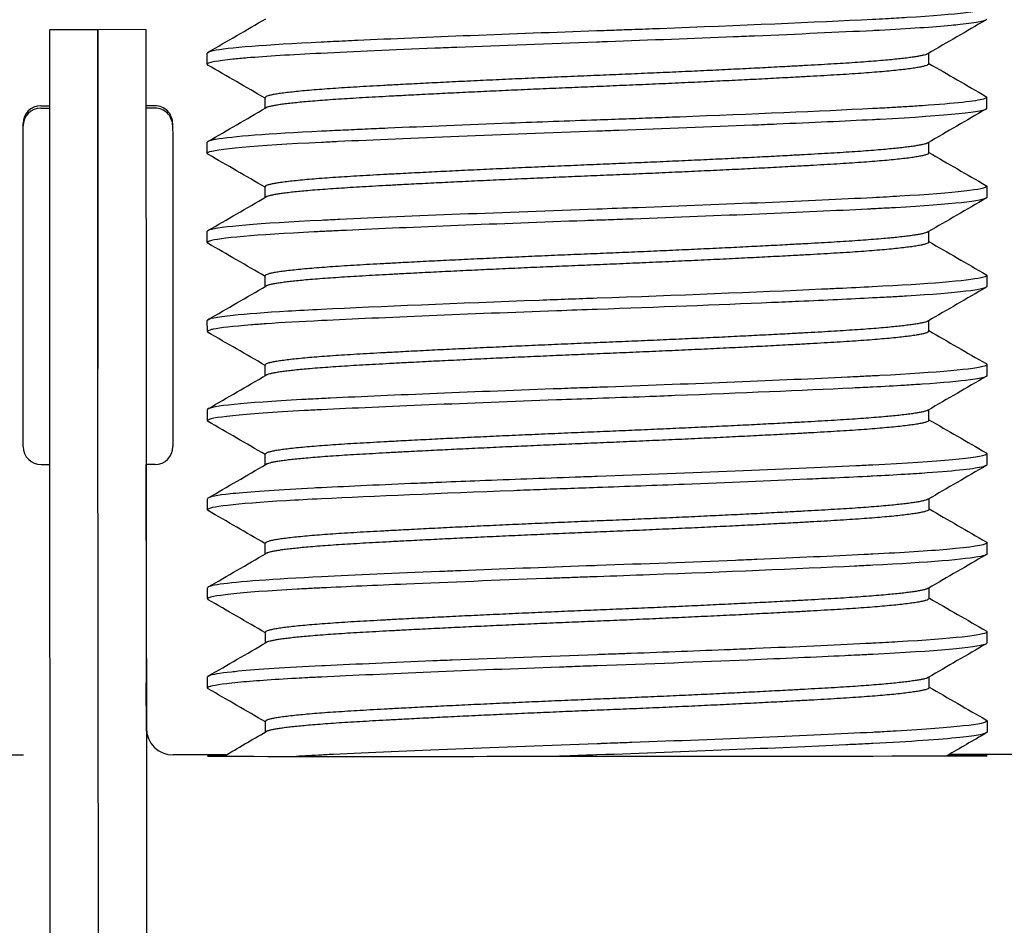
# Model space of a CAD drawing. Extents: x 1 to 669, y 0 to 417.
# Tile 15 of 256: x 61.308 to 61.86, y 260.214 to 260.722. Entities that reach past the tile are written whole.
import ezdxf

# ---------------------------------------------------------------- set-up
doc = ezdxf.new("R2010")
doc.units = 0
doc.header["$LTSCALE"] = 12
doc.header["$MEASUREMENT"] = 0
doc.layers.add('X', color=1, linetype='CONTINUOUS')

msp = doc.modelspace()

# ---------------------------------------------------------------- linework, layer by layer
at = {"layer": 'X'}
for p, q in [((61.35148, 260.71641), (61.32448, 260.71639)), ((61.32448, 260.71395), (61.32448, 260.71639)), ((61.37848, 260.71643), (61.35148, 260.71641)), ((61.35148, 260.71641), (61.35148, 260.71397)), ((61.35148, 260.71397), (61.35148, 260.71641)), ((61.37848, 260.71643), (61.37848, 260.71399)), ((61.41287, 260.69698), (61.41286, 260.70323)), ((61.81789, 260.69725), (61.81789, 260.70321)), ((61.38351, 260.67376), (61.37851, 260.67376)), ((61.44536, 260.67226), (61.44536, 260.67825)), ((61.85038, 260.67852), (61.85038, 260.67227)), ((61.31951, 260.67372), (61.32451, 260.67372)), ((61.31951, 260.6724), (61.32451, 260.6724)), ((61.38351, 260.67244), (61.37851, 260.67244)), ((61.4129, 260.64698), (61.4129, 260.65323)), ((61.81792, 260.64725), (61.81792, 260.65321)), ((61.44539, 260.62226), (61.44539, 260.62825)), ((61.85041, 260.62852), (61.85042, 260.62227)), ((61.41293, 260.59698), (61.41293, 260.60323)), ((61.81796, 260.59725), (61.81795, 260.60321)), ((61.44543, 260.57226), (61.44542, 260.57825)), ((61.85045, 260.57852), (61.85045, 260.57227)), ((61.41297, 260.54698), (61.41296, 260.55323)), ((61.81799, 260.54725), (61.81799, 260.55321)), ((61.32539, 259.32566), (61.3246, 260.5263)), ((61.35239, 259.32568), (61.3516, 260.52631)), ((61.35239, 259.32568), (61.3516, 260.52631)), ((61.3786, 260.52633), (61.37939, 259.3257)), ((61.44546, 260.52226), (61.44545, 260.52825)), ((61.85048, 260.52852), (61.85048, 260.52227)), ((61.413, 260.49698), (61.41299, 260.50323)), ((61.81802, 260.49725), (61.81802, 260.50321)), ((61.44549, 260.47226), (61.44549, 260.47825)), ((61.85051, 260.47852), (61.85051, 260.47227)), ((61.31964, 260.4724), (61.32464, 260.4724)), ((61.37867, 260.43213), (61.37864, 260.47244)), ((61.38364, 260.47244), (61.37864, 260.47244)), ((61.41303, 260.44698), (61.41303, 260.45323)), ((61.81806, 260.44725), (61.81805, 260.45321)), ((61.37867, 260.42984), (61.37867, 260.43213)), ((61.37867, 260.43213), (61.37872, 260.34956)), ((61.37867, 260.42983), (61.37867, 260.43213)), ((61.44552, 260.42226), (61.44552, 260.42825)), ((61.85054, 260.42852), (61.85055, 260.42227)), ((61.41306, 260.39698), (61.41306, 260.40323)), ((61.81809, 260.39725), (61.81808, 260.40321)), ((61.44556, 260.37226), (61.44555, 260.37825)), ((61.85058, 260.37852), (61.85058, 260.37227)), ((61.4131, 260.34698), (61.41309, 260.35323)), ((61.81812, 260.34725), (61.81812, 260.35321)), ((61.37872, 260.34956), (61.37872, 260.34741)), ((61.37874, 260.32445), (61.37872, 260.34956)), ((61.44559, 260.32226), (61.44558, 260.32825)), ((61.85061, 260.32852), (61.85061, 260.32227)), ((61.37874, 260.32297), (61.37874, 260.32445)), ((61.30975, 260.3094), (61.28001, 260.30938)), ((61.42352, 260.30947), (61.39375, 260.30946)), ((61.87, 260.30977), (61.82941, 260.30974))]:
    msp.add_line(p, q, dxfattribs=at)
for centre, radius, start, end in [((61.38352, 260.66376), 0.01, 0.0374, 90.0374), ((61.31952, 260.66372), 0.01, 90.0374, 180.0374), ((61.31952, 260.6624), 0.01, 90.0374, 180.0374), ((61.38352, 260.66244), 0.01, 0.0374, 90.0374), ((61.31963, 260.4824), 0.01, 180.0374, 270.0374), ((61.38363, 260.48244), 0.01, 270.0374, 0.0374), ((61.39374, 260.32446), 0.015, 180.0374, 270.0374)]:
    msp.add_arc(centre, radius, start, end, dxfattribs=at)
at = {"layer": 'X', "extrusion": (2.21676e-16, 5.22298e-27, -1)}
msp.add_ellipse((61.3246, 260.52645), major_axis=(-0.00012, 0.1875), ratio=0.000001, start_param=-1.571631, end_param=-0.000834, dxfattribs=at)
at = {"layer": 'X', "extrusion": (2.21676e-16, 1.89281e-28, -1)}
msp.add_ellipse((61.3516, 260.52647), major_axis=(-0.00012, 0.1875), ratio=0.000001, start_param=-1.571631, end_param=-0.000834, dxfattribs=at)
at = {"layer": 'X'}
for centre, major_axis, ratio, start_param, end_param in [((61.3516, 260.52647), (-0.00012, 0.1875), 0.000001, 0.000834, 1.571631), ((61.3786, 260.52649), (-0.00012, 0.1875), 0.000001, 0.000834, 1.571631), ((61.39357, 260.57377), (-0.00006, 0.09), 0.000001, 0.000834, 0.171484), ((61.39357, 260.57245), (-0.00006, 0.09), 0.000001, 0.000834, 3.141593), ((61.36872, 260.34956), (0, -0.01001), 0.999167, 1.571122, 1.588154), ((61.63187, 260.30887), (-0.21875, -0.00014), 0.000834, -0.291356, 3.141592), ((61.63187, 260.30887), (0.21875, 0.00014), 0.000834, -0.000001, 0.455937)]:
    msp.add_ellipse(centre, major_axis=major_axis, ratio=ratio, start_param=start_param, end_param=end_param, dxfattribs=at)
at = {"layer": 'X', "extrusion": (0, 0, -1)}
msp.add_ellipse((61.30957, 260.57371), major_axis=(-0.00006, 0.09), ratio=0.000001, start_param=-0.171484, end_param=-0.000834, dxfattribs=at)
at = {"layer": 'X', "extrusion": (-7.97094e-21, -1.45185e-19, -1)}
msp.add_ellipse((61.30957, 260.57239), major_axis=(0.00006, -0.09), ratio=0.000001, start_param=0, end_param=3.140758, dxfattribs=at)
at = {"layer": 'X', "extrusion": (2.22628e-16, -2.39443e-20, -1)}
msp.add_ellipse((61.30974, 260.32293), major_axis=(0.015, 0.00001), ratio=0.000163, start_param=0, end_param=0.000652, dxfattribs=at)
at = {"layer": 'X'}
for points, knots in [([(61.84992, 260.72901), (61.85, 260.72896), (61.85006, 260.72892), (61.85012, 260.72887), (61.85027, 260.72875), (61.85035, 260.72863), (61.85035, 260.72852), (61.85035, 260.72686), (61.83442, 260.72493), (61.80568, 260.72317), (61.80193, 260.72294), (61.79794, 260.72271), (61.7938, 260.72249), (61.79134, 260.72235), (61.78884, 260.72222), (61.78628, 260.7221), (61.75453, 260.7205), (61.71169, 260.71866), (61.6668, 260.71697), (61.66162, 260.71678), (61.6564, 260.71658), (61.65115, 260.71639), (61.64834, 260.71629), (61.64552, 260.71619), (61.64271, 260.71609), (61.63899, 260.71595), (61.63529, 260.71582), (61.63161, 260.71569), (61.58403, 260.71402), (61.5354, 260.71209), (61.4973, 260.71035), (61.495, 260.71025), (61.49272, 260.71014), (61.49049, 260.71004), (61.48576, 260.70982), (61.48124, 260.7096), (61.47693, 260.70939), (61.44591, 260.70789), (61.424, 260.70616), (61.41623, 260.70457), (61.41533, 260.70438), (61.41461, 260.7042), (61.41407, 260.70402), (61.41379, 260.70393), (61.41355, 260.70383), (61.41336, 260.70374), (61.41303, 260.70356), (61.41286, 260.7034), (61.41286, 260.70323)], [15.379007, 15.379007, 15.379007, 15.379007, 15.38833, 15.38833, 15.38833, 15.413937, 15.413937, 15.413937, 15.775312, 15.775312, 15.775312, 15.822529, 15.822529, 15.822529, 15.850417, 15.850417, 15.850417, 16.19693, 16.19693, 16.19693, 16.236954, 16.236954, 16.236954, 16.258434, 16.258434, 16.258434, 16.286852, 16.286852, 16.286852, 16.654017, 16.654017, 16.654017, 16.676242, 16.676242, 16.676242, 16.723245, 16.723245, 16.723245, 17.061828, 17.061828, 17.061828, 17.100957, 17.100957, 17.100957, 17.121788, 17.121788, 17.121788, 17.1596, 17.1596, 17.1596, 17.1596]), ([(61.85035, 260.72227), (61.85035, 260.72131), (61.84532, 260.72028), (61.8355, 260.71925), (61.83394, 260.71908), (61.83227, 260.71892), (61.83049, 260.71875), (61.82045, 260.71783), (61.80685, 260.71691), (61.79022, 260.71605), (61.78893, 260.71598), (61.78761, 260.71591), (61.78629, 260.71585), (61.76728, 260.71489), (61.7448, 260.71387), (61.72014, 260.71284), (61.7162, 260.71267), (61.7122, 260.71251), (61.70816, 260.71234), (61.68557, 260.71142), (61.66172, 260.71051), (61.63757, 260.70965), (61.63558, 260.70958), (61.63359, 260.70951), (61.63161, 260.70944), (61.60486, 260.7085), (61.57813, 260.7075), (61.55306, 260.70648), (61.54888, 260.70632), (61.54476, 260.70615), (61.5407, 260.70598), (61.51701, 260.705), (61.49531, 260.70404), (61.47693, 260.70314), (61.46008, 260.70233), (61.446, 260.70145), (61.43542, 260.70057), (61.43246, 260.70033), (61.42977, 260.70008), (61.42737, 260.69983), (61.41864, 260.69894), (61.41378, 260.69805), (61.41298, 260.69722), (61.41291, 260.69714), (61.41287, 260.69706), (61.41287, 260.69698)], [49.582932, 49.582932, 49.582932, 49.582932, 49.790605, 49.790605, 49.790605, 49.82349, 49.82349, 49.82349, 50.008531, 50.008531, 50.008531, 50.022935, 50.022935, 50.022935, 50.22945, 50.22945, 50.22945, 50.26251, 50.26251, 50.26251, 50.447595, 50.447595, 50.447595, 50.462819, 50.462819, 50.462819, 50.668487, 50.668487, 50.668487, 50.702741, 50.702741, 50.702741, 50.902586, 50.902586, 50.902586, 51.085864, 51.085864, 51.085864, 51.137172, 51.137172, 51.137172, 51.324089, 51.324089, 51.324089, 51.342238, 51.342238, 51.342238, 51.342238]), ([(61.84995, 260.67901), (61.85024, 260.67884), (61.85038, 260.67868), (61.85038, 260.67852), (61.85038, 260.67819), (61.8498, 260.67786), (61.84862, 260.67751), (61.84441, 260.67628), (61.83262, 260.67499), (61.81445, 260.67374), (61.81164, 260.67354), (61.80868, 260.67335), (61.80558, 260.67316), (61.80288, 260.673), (61.80008, 260.67283), (61.79719, 260.67267), (61.79369, 260.67248), (61.79006, 260.67228), (61.78631, 260.6721), (61.75719, 260.67063), (61.71871, 260.66896), (61.67796, 260.66739), (61.67281, 260.6672), (61.66761, 260.667), (61.66238, 260.6668), (61.65765, 260.66663), (61.65289, 260.66645), (61.64814, 260.66628), (61.64262, 260.66608), (61.63711, 260.66588), (61.63164, 260.66569), (61.61543, 260.66512), (61.59884, 260.66451), (61.58278, 260.6639), (61.55843, 260.66297), (61.53529, 260.66203), (61.5143, 260.66111), (61.50997, 260.66092), (61.50574, 260.66073), (61.50161, 260.66055), (61.49738, 260.66035), (61.49326, 260.66017), (61.48928, 260.65998), (61.48501, 260.65978), (61.4809, 260.65959), (61.47696, 260.65939), (61.44775, 260.65797), (61.42659, 260.65636), (61.41779, 260.65485), (61.41674, 260.65467), (61.41585, 260.65449), (61.41513, 260.65431), (61.41383, 260.65399), (61.4131, 260.65368), (61.41294, 260.65337), (61.41291, 260.65332), (61.4129, 260.65328), (61.4129, 260.65323)], [18.869722, 18.869722, 18.869722, 18.869722, 18.904696, 18.904696, 18.904696, 18.975367, 18.975367, 18.975367, 19.227445, 19.227445, 19.227445, 19.26634, 19.26634, 19.26634, 19.300092, 19.300092, 19.300092, 19.340905, 19.340905, 19.340905, 19.658475, 19.658475, 19.658475, 19.698593, 19.698593, 19.698593, 19.73491, 19.73491, 19.73491, 19.777094, 19.777094, 19.777094, 19.902034, 19.902034, 19.902034, 20.091423, 20.091423, 20.091423, 20.130438, 20.130438, 20.130438, 20.170389, 20.170389, 20.170389, 20.213265, 20.213265, 20.213265, 20.531604, 20.531604, 20.531604, 20.569829, 20.569829, 20.569829, 20.63888, 20.63888, 20.63888, 20.649422, 20.649422, 20.649422, 20.649422]), ([(61.85038, 260.67227), (61.85039, 260.67033), (61.82869, 260.66806), (61.7907, 260.66607), (61.78925, 260.66599), (61.78779, 260.66592), (61.78632, 260.66585), (61.77063, 260.66506), (61.75241, 260.66421), (61.73256, 260.66336), (61.72806, 260.66317), (61.72348, 260.66297), (61.71883, 260.66278), (61.69511, 260.66179), (61.66976, 260.66081), (61.64394, 260.65988), (61.64193, 260.65981), (61.63991, 260.65973), (61.6379, 260.65966), (61.6358, 260.65959), (61.63372, 260.65951), (61.63164, 260.65944), (61.57907, 260.65759), (61.52614, 260.65547), (61.48647, 260.6536), (61.48492, 260.65353), (61.4834, 260.65345), (61.48189, 260.65338), (61.48022, 260.6533), (61.47857, 260.65322), (61.47697, 260.65314), (61.44002, 260.65135), (61.41669, 260.64928), (61.41334, 260.64745), (61.41321, 260.64738), (61.4131, 260.64731), (61.41303, 260.64724), (61.41294, 260.64715), (61.4129, 260.64707), (61.4129, 260.64698)], [46.069443, 46.069443, 46.069443, 46.069443, 46.492499, 46.492499, 46.492499, 46.508571, 46.508571, 46.508571, 46.679618, 46.679618, 46.679618, 46.718362, 46.718362, 46.718362, 46.916177, 46.916177, 46.916177, 46.931596, 46.931596, 46.931596, 46.947605, 46.947605, 46.947605, 47.353195, 47.353195, 47.353195, 47.368997, 47.368997, 47.368997, 47.386548, 47.386548, 47.386548, 47.789937, 47.789937, 47.789937, 47.805993, 47.805993, 47.805993, 47.825404, 47.825404, 47.825404, 47.825404]), ([(61.84999, 260.62901), (61.85027, 260.62884), (61.85041, 260.62868), (61.85041, 260.62852), (61.85041, 260.62678), (61.83297, 260.62476), (61.80166, 260.62293), (61.79683, 260.62264), (61.7917, 260.62236), (61.78635, 260.6221), (61.75166, 260.62035), (61.70402, 260.61833), (61.65454, 260.61651), (61.6469, 260.61623), (61.63925, 260.61596), (61.63167, 260.61569), (61.57978, 260.61387), (61.52685, 260.61174), (61.48743, 260.60989), (61.48383, 260.60972), (61.48035, 260.60956), (61.477, 260.60939), (61.44232, 260.60771), (61.41934, 260.60576), (61.41413, 260.60402), (61.41333, 260.60375), (61.41293, 260.60349), (61.41293, 260.60323)], [22.359031, 22.359031, 22.359031, 22.359031, 22.393956, 22.393956, 22.393956, 22.771766, 22.771766, 22.771766, 22.83008, 22.83008, 22.83008, 23.207868, 23.207868, 23.207868, 23.266206, 23.266206, 23.266206, 23.665818, 23.665818, 23.665818, 23.702338, 23.702338, 23.702338, 24.080042, 24.080042, 24.080042, 24.138477, 24.138477, 24.138477, 24.138477]), ([(61.85042, 260.62227), (61.85042, 260.62221), (61.8504, 260.62215), (61.85036, 260.62209), (61.84927, 260.62035), (61.83093, 260.61834), (61.79917, 260.61653), (61.79769, 260.61645), (61.79617, 260.61636), (61.79463, 260.61628), (61.79193, 260.61613), (61.78917, 260.61599), (61.78635, 260.61585), (61.78542, 260.6158), (61.78448, 260.61575), (61.78353, 260.6157), (61.74842, 260.61396), (61.70088, 260.61196), (61.65178, 260.61016), (61.64932, 260.61007), (61.64685, 260.60998), (61.64437, 260.60989), (61.64012, 260.60974), (61.63588, 260.60959), (61.63168, 260.60944), (61.62943, 260.60936), (61.62719, 260.60928), (61.62494, 260.6092), (61.5766, 260.60748), (61.52821, 260.60554), (61.49084, 260.6038), (61.48887, 260.60371), (61.48692, 260.60362), (61.48502, 260.60353), (61.48226, 260.6034), (61.47959, 260.60327), (61.477, 260.60314), (61.47564, 260.60308), (61.47429, 260.60301), (61.47295, 260.60294), (61.44042, 260.6013), (61.41912, 260.59944), (61.41413, 260.59777), (61.41386, 260.59768), (61.41364, 260.59759), (61.41346, 260.5975), (61.41311, 260.59732), (61.41293, 260.59715), (61.41293, 260.59698)], [42.561213, 42.561213, 42.561213, 42.561213, 42.573851, 42.573851, 42.573851, 42.951185, 42.951185, 42.951185, 42.968852, 42.968852, 42.968852, 42.999698, 42.999698, 42.999698, 43.009888, 43.009888, 43.009888, 43.38666, 43.38666, 43.38666, 43.405561, 43.405561, 43.405561, 43.438122, 43.438122, 43.438122, 43.455472, 43.455472, 43.455472, 43.828427, 43.828427, 43.828427, 43.848102, 43.848102, 43.848102, 43.876488, 43.876488, 43.876488, 43.891431, 43.891431, 43.891431, 44.256299, 44.256299, 44.256299, 44.275822, 44.275822, 44.275822, 44.314801, 44.314801, 44.314801, 44.314801]), ([(61.41293, 260.59698), (61.41293, 260.59694), (61.41294, 260.5969), (61.41297, 260.59685), (61.41302, 260.59675), (61.41314, 260.59664), (61.41332, 260.59654)], [42.52770021, 42.52770021, 42.52770021, 42.52770021, 42.53754854, 42.53754854, 42.53754854, 42.56121286, 42.56121286, 42.56121286, 42.56121286]), ([(61.85002, 260.57901), (61.8503, 260.57884), (61.85045, 260.57868), (61.85045, 260.57852), (61.85045, 260.57821), (61.84992, 260.57789), (61.84886, 260.57756), (61.84841, 260.57743), (61.84788, 260.57729), (61.84725, 260.57715), (61.83961, 260.57548), (61.81763, 260.57367), (61.78638, 260.5721), (61.7803, 260.57179), (61.77379, 260.57147), (61.76693, 260.57115), (61.76393, 260.57101), (61.76087, 260.57087), (61.75776, 260.57073), (61.72114, 260.56905), (61.67589, 260.56724), (61.6317, 260.56569), (61.62102, 260.56532), (61.61015, 260.56492), (61.59942, 260.56452), (61.55341, 260.56282), (61.50945, 260.56097), (61.47703, 260.55939), (61.47036, 260.55907), (61.46403, 260.55873), (61.4582, 260.55839), (61.44532, 260.55763), (61.43495, 260.55685), (61.4274, 260.55608), (61.4179, 260.5551), (61.41296, 260.55412), (61.41296, 260.55323)], [25.848196, 25.848196, 25.848196, 25.848196, 25.883162, 25.883162, 25.883162, 25.950386, 25.950386, 25.950386, 25.978423, 25.978423, 25.978423, 26.31938, 26.31938, 26.31938, 26.385703, 26.385703, 26.385703, 26.414656, 26.414656, 26.414656, 26.755621, 26.755621, 26.755621, 26.838093, 26.838093, 26.838093, 27.191882, 27.191882, 27.191882, 27.264625, 27.264625, 27.264625, 27.425485, 27.425485, 27.425485, 27.628187, 27.628187, 27.628187, 27.628187]), ([(61.85045, 260.57227), (61.85045, 260.5706), (61.83437, 260.56866), (61.80532, 260.56689), (61.80258, 260.56672), (61.79972, 260.56656), (61.79677, 260.56639), (61.79342, 260.56621), (61.78995, 260.56603), (61.78638, 260.56585), (61.77412, 260.56523), (61.76008, 260.56457), (61.74498, 260.5639), (61.73999, 260.56368), (61.7349, 260.56346), (61.72971, 260.56324), (61.69935, 260.56194), (61.6652, 260.56062), (61.63171, 260.55944), (61.62422, 260.55918), (61.61665, 260.55891), (61.60909, 260.55863), (61.55956, 260.55682), (61.51173, 260.55483), (61.47703, 260.55314), (61.46541, 260.55258), (61.45486, 260.55198), (61.44601, 260.55137), (61.443, 260.55116), (61.44019, 260.55095), (61.43757, 260.55074), (61.42728, 260.54992), (61.42009, 260.5491), (61.41624, 260.5483), (61.41555, 260.54816), (61.41497, 260.54801), (61.4145, 260.54787), (61.41347, 260.54757), (61.41297, 260.54727), (61.41297, 260.54698)], [39.0562, 39.0562, 39.0562, 39.0562, 39.420805, 39.420805, 39.420805, 39.455225, 39.455225, 39.455225, 39.494301, 39.494301, 39.494301, 39.628637, 39.628637, 39.628637, 39.672955, 39.672955, 39.672955, 39.932369, 39.932369, 39.932369, 39.99038, 39.99038, 39.99038, 40.370409, 40.370409, 40.370409, 40.497709, 40.497709, 40.497709, 40.541041, 40.541041, 40.541041, 40.711673, 40.711673, 40.711673, 40.742126, 40.742126, 40.742126, 40.808422, 40.808422, 40.808422, 40.808422]), ([(61.85005, 260.52901), (61.85025, 260.52888), (61.85039, 260.52877), (61.85045, 260.52865), (61.85047, 260.5286), (61.85048, 260.52856), (61.85048, 260.52852), (61.85048, 260.52834), (61.8503, 260.52816), (61.84995, 260.52797), (61.84977, 260.52788), (61.84955, 260.52779), (61.84929, 260.52769), (61.84432, 260.52594), (61.82301, 260.524), (61.79045, 260.5223), (61.78912, 260.52223), (61.78777, 260.52216), (61.78641, 260.5221), (61.7838, 260.52196), (61.7811, 260.52183), (61.77833, 260.5217), (61.77636, 260.5216), (61.77434, 260.5215), (61.77231, 260.5214), (61.73477, 260.51961), (61.68614, 260.51762), (61.63767, 260.5159), (61.63569, 260.51583), (61.63371, 260.51576), (61.63174, 260.51569), (61.62748, 260.51554), (61.62318, 260.51539), (61.61887, 260.51523), (61.61647, 260.51515), (61.61407, 260.51506), (61.61168, 260.51497), (61.5636, 260.51323), (61.51704, 260.51131), (61.48214, 260.50964), (61.48041, 260.50956), (61.47872, 260.50947), (61.47706, 260.50939), (61.47496, 260.50929), (61.47288, 260.50919), (61.47084, 260.50908), (61.46919, 260.509), (61.46756, 260.50891), (61.46597, 260.50883), (61.4336, 260.50708), (61.41466, 260.50514), (61.4131, 260.50347), (61.41303, 260.50339), (61.41299, 260.50331), (61.41299, 260.50323)], [29.338775, 29.338775, 29.338775, 29.338775, 29.364287, 29.364287, 29.364287, 29.373795, 29.373795, 29.373795, 29.41276, 29.41276, 29.41276, 29.431874, 29.431874, 29.431874, 29.795447, 29.795447, 29.795447, 29.810312, 29.810312, 29.810312, 29.838814, 29.838814, 29.838814, 29.859053, 29.859053, 29.859053, 30.231669, 30.231669, 30.231669, 30.246882, 30.246882, 30.246882, 30.279732, 30.279732, 30.279732, 30.298019, 30.298019, 30.298019, 30.665397, 30.665397, 30.665397, 30.68351, 30.68351, 30.68351, 30.70646, 30.70646, 30.70646, 30.725057, 30.725057, 30.725057, 31.10239, 31.10239, 31.10239, 31.120201, 31.120201, 31.120201, 31.120201]), ([(61.85048, 260.52227), (61.85048, 260.52177), (61.84909, 260.52124), (61.84629, 260.5207), (61.84492, 260.52043), (61.84321, 260.52017), (61.84119, 260.5199), (61.83505, 260.51909), (61.82595, 260.51827), (61.81418, 260.51746), (61.81106, 260.51725), (61.80776, 260.51704), (61.80429, 260.51683), (61.79872, 260.51649), (61.79273, 260.51616), (61.78642, 260.51585), (61.7828, 260.51566), (61.77903, 260.51548), (61.77512, 260.51529), (61.74691, 260.51393), (61.71228, 260.51245), (61.67561, 260.51105), (61.67004, 260.51084), (61.66441, 260.51063), (61.65876, 260.51042), (61.64975, 260.51008), (61.64069, 260.50976), (61.63174, 260.50944), (61.62417, 260.50918), (61.61651, 260.5089), (61.60887, 260.50862), (61.55939, 260.50681), (61.51175, 260.50483), (61.47706, 260.50314), (61.47379, 260.50298), (61.47059, 260.50282), (61.4675, 260.50266), (61.4328, 260.50081), (61.413, 260.49873), (61.413, 260.49698)], [35.552693, 35.552693, 35.552693, 35.552693, 35.661936, 35.661936, 35.661936, 35.715598, 35.715598, 35.715598, 35.878503, 35.878503, 35.878503, 35.921591, 35.921591, 35.921591, 35.990619, 35.990619, 35.990619, 36.030174, 36.030174, 36.030174, 36.315911, 36.315911, 36.315911, 36.359308, 36.359308, 36.359308, 36.428535, 36.428535, 36.428535, 36.487108, 36.487108, 36.487108, 36.866444, 36.866444, 36.866444, 36.902283, 36.902283, 36.902283, 37.30435, 37.30435, 37.30435, 37.30435]), ([(61.85008, 260.47901), (61.85036, 260.47884), (61.85051, 260.47868), (61.85051, 260.47852), (61.85051, 260.47844), (61.85048, 260.47836), (61.85041, 260.47828), (61.85035, 260.47821), (61.85027, 260.47814), (61.85016, 260.47807), (61.84715, 260.47615), (61.82375, 260.47397), (61.78644, 260.4721), (61.78483, 260.47201), (61.78319, 260.47193), (61.78151, 260.47185), (61.78002, 260.47178), (61.7785, 260.4717), (61.77697, 260.47163), (61.7373, 260.4697), (61.68436, 260.46754), (61.63177, 260.46569), (61.62971, 260.46562), (61.62763, 260.46555), (61.62555, 260.46547), (61.62354, 260.4654), (61.62153, 260.46533), (61.61952, 260.46526), (61.60127, 260.4646), (61.58325, 260.46392), (61.56587, 260.46324), (61.55868, 260.46296), (61.55159, 260.46267), (61.54465, 260.46239), (61.54002, 260.4622), (61.53546, 260.46201), (61.53098, 260.46182), (61.51108, 260.46098), (61.49281, 260.46016), (61.47709, 260.45939), (61.47563, 260.45932), (61.47417, 260.45925), (61.47274, 260.45918), (61.45399, 260.45823), (61.43914, 260.45723), (61.42893, 260.45622), (61.42686, 260.45602), (61.42499, 260.45582), (61.42332, 260.45562), (61.41649, 260.45479), (61.41303, 260.45398), (61.41303, 260.45323)], [32.832673, 32.832673, 32.832673, 32.832673, 32.867661, 32.867661, 32.867661, 32.884522, 32.884522, 32.884522, 32.899164, 32.899164, 32.899164, 33.304722, 33.304722, 33.304722, 33.322243, 33.322243, 33.322243, 33.33783, 33.33783, 33.33783, 33.74187, 33.74187, 33.74187, 33.757717, 33.757717, 33.757717, 33.773037, 33.773037, 33.773037, 33.912316, 33.912316, 33.912316, 33.969972, 33.969972, 33.969972, 34.008406, 34.008406, 34.008406, 34.179108, 34.179108, 34.179108, 34.195027, 34.195027, 34.195027, 34.402867, 34.402867, 34.402867, 34.444889, 34.444889, 34.444889, 34.61644, 34.61644, 34.61644, 34.61644]), ([(61.85051, 260.47227), (61.85051, 260.47223), (61.85051, 260.47218), (61.85049, 260.47214), (61.85034, 260.47182), (61.84964, 260.47149), (61.84837, 260.47116), (61.84407, 260.47001), (61.83336, 260.46882), (61.81696, 260.46765), (61.8131, 260.46738), (61.80891, 260.4671), (61.80445, 260.46684), (61.79885, 260.4665), (61.7928, 260.46617), (61.78645, 260.46585), (61.7854, 260.46579), (61.78434, 260.46574), (61.78327, 260.46569), (61.77675, 260.46536), (61.76978, 260.46503), (61.76246, 260.46469), (61.75827, 260.46449), (61.75398, 260.4643), (61.7496, 260.4641), (61.72847, 260.46316), (61.70515, 260.46219), (61.68061, 260.46124), (61.66456, 260.46062), (61.64798, 260.46001), (61.63177, 260.45944), (61.62616, 260.45924), (61.62051, 260.45904), (61.61485, 260.45884), (61.6098, 260.45866), (61.60473, 260.45847), (61.5997, 260.45828), (61.59475, 260.4581), (61.58984, 260.45791), (61.58497, 260.45773), (61.54439, 260.45618), (61.50611, 260.45455), (61.4771, 260.45314), (61.46999, 260.4528), (61.46327, 260.45244), (61.45712, 260.45207), (61.42869, 260.45038), (61.41303, 260.44855), (61.41303, 260.44698)], [32.04924, 32.04924, 32.04924, 32.04924, 32.058217, 32.058217, 32.058217, 32.12753, 32.12753, 32.12753, 32.362335, 32.362335, 32.362335, 32.417624, 32.417624, 32.417624, 32.48717, 32.48717, 32.48717, 32.498642, 32.498642, 32.498642, 32.568263, 32.568263, 32.568263, 32.608033, 32.608033, 32.608033, 32.799702, 32.799702, 32.799702, 32.925113, 32.925113, 32.925113, 32.968537, 32.968537, 32.968537, 33.007364, 33.007364, 33.007364, 33.045466, 33.045466, 33.045466, 33.363072, 33.363072, 33.363072, 33.440941, 33.440941, 33.440941, 33.801049, 33.801049, 33.801049, 33.801049]), ([(61.85012, 260.42901), (61.85039, 260.42884), (61.85054, 260.42868), (61.85054, 260.42852), (61.85054, 260.42843), (61.85051, 260.42835), (61.85043, 260.42826), (61.84942, 260.42715), (61.84176, 260.42596), (61.82802, 260.42476), (61.81744, 260.42385), (61.80334, 260.42294), (61.78648, 260.4221), (61.78491, 260.42202), (61.78332, 260.42194), (61.7817, 260.42186), (61.76396, 260.42098), (61.74357, 260.42006), (61.72138, 260.41913), (61.71746, 260.41897), (61.71348, 260.4188), (61.70946, 260.41864), (61.68465, 260.41762), (61.65824, 260.41662), (61.6318, 260.41569), (61.62983, 260.41562), (61.62785, 260.41555), (61.62587, 260.41548), (61.60173, 260.41462), (61.57788, 260.41372), (61.55529, 260.41282), (61.55125, 260.41265), (61.54726, 260.41249), (61.54331, 260.41233), (61.51864, 260.41132), (61.49614, 260.41032), (61.47713, 260.40939), (61.44984, 260.40807), (61.42996, 260.4066), (61.42019, 260.4052), (61.41546, 260.40452), (61.41306, 260.40386), (61.41306, 260.40323)], [36.331862, 36.331862, 36.331862, 36.331862, 36.366784, 36.366784, 36.366784, 36.384792, 36.384792, 36.384792, 36.621965, 36.621965, 36.621965, 36.804639, 36.804639, 36.804639, 36.821559, 36.821559, 36.821559, 37.007392, 37.007392, 37.007392, 37.040207, 37.040207, 37.040207, 37.242609, 37.242609, 37.242609, 37.257695, 37.257695, 37.257695, 37.441995, 37.441995, 37.441995, 37.4749, 37.4749, 37.4749, 37.680696, 37.680696, 37.680696, 37.975979, 37.975979, 37.975979, 38.118902, 38.118902, 38.118902, 38.118902]), ([(61.85055, 260.42227), (61.85055, 260.42208), (61.85037, 260.4219), (61.84999, 260.42171), (61.84979, 260.42161), (61.84953, 260.4215), (61.84922, 260.4214), (61.84866, 260.42121), (61.84793, 260.42102), (61.84704, 260.42084), (61.83915, 260.41918), (61.8173, 260.4174), (61.78648, 260.41585), (61.7832, 260.41568), (61.77978, 260.41551), (61.77625, 260.41534), (61.74423, 260.41379), (61.70365, 260.41208), (61.66119, 260.4105), (61.65139, 260.41014), (61.64154, 260.40978), (61.63181, 260.40944), (61.6282, 260.40931), (61.62458, 260.40919), (61.62094, 260.40906), (61.61795, 260.40895), (61.61495, 260.40884), (61.61194, 260.40873), (61.60885, 260.40862), (61.60577, 260.40851), (61.6027, 260.40839), (61.57532, 260.40738), (61.54884, 260.40633), (61.52467, 260.4053), (61.51596, 260.40493), (61.50757, 260.40456), (61.49962, 260.4042), (61.49164, 260.40384), (61.4841, 260.40348), (61.47713, 260.40314), (61.47427, 260.40301), (61.47147, 260.40286), (61.46874, 260.40272), (61.46692, 260.40262), (61.46514, 260.40253), (61.4634, 260.40243), (61.43112, 260.40064), (61.41306, 260.39866), (61.41306, 260.39698)], [28.544417, 28.544417, 28.544417, 28.544417, 28.584358, 28.584358, 28.584358, 28.606163, 28.606163, 28.606163, 28.644669, 28.644669, 28.644669, 28.982529, 28.982529, 28.982529, 29.018541, 29.018541, 29.018541, 29.345227, 29.345227, 29.345227, 29.420676, 29.420676, 29.420676, 29.448617, 29.448617, 29.448617, 29.471622, 29.471622, 29.471622, 29.495294, 29.495294, 29.495294, 29.70635, 29.70635, 29.70635, 29.782404, 29.782404, 29.782404, 29.858862, 29.858862, 29.858862, 29.890249, 29.890249, 29.890249, 29.911078, 29.911078, 29.911078, 30.297091, 30.297091, 30.297091, 30.297091]), ([(61.41306, 260.39698), (61.41306, 260.39686), (61.41316, 260.39673), (61.41335, 260.3966), (61.41338, 260.39658), (61.41341, 260.39656), (61.41345, 260.39654)], [28.51096334, 28.51096334, 28.51096334, 28.51096334, 28.53949531, 28.53949531, 28.53949531, 28.54441714, 28.54441714, 28.54441714, 28.54441714]), ([(61.85015, 260.37901), (61.85043, 260.37884), (61.85058, 260.37868), (61.85058, 260.37852), (61.85058, 260.37845), (61.85055, 260.37838), (61.8505, 260.37831), (61.84924, 260.37658), (61.83138, 260.37463), (61.80062, 260.37286), (61.79617, 260.3726), (61.79147, 260.37235), (61.78651, 260.3721), (61.78521, 260.37203), (61.78389, 260.37196), (61.78256, 260.3719), (61.76446, 260.371), (61.74355, 260.37006), (61.72074, 260.3691), (61.71602, 260.3689), (61.71122, 260.36871), (61.70636, 260.36851), (61.68846, 260.36778), (61.6698, 260.36706), (61.65086, 260.36637), (61.64767, 260.36626), (61.64448, 260.36614), (61.64128, 260.36603), (61.63903, 260.36595), (61.63677, 260.36587), (61.63452, 260.36579), (61.63362, 260.36575), (61.63273, 260.36572), (61.63183, 260.36569), (61.60393, 260.36471), (61.57629, 260.36367), (61.55041, 260.36262), (61.54676, 260.36247), (61.54313, 260.36232), (61.53956, 260.36217), (61.51718, 260.36125), (61.4967, 260.36034), (61.47902, 260.35948), (61.47839, 260.35945), (61.47777, 260.35942), (61.47716, 260.35939), (61.45722, 260.35843), (61.44132, 260.35739), (61.43035, 260.35636), (61.42899, 260.35623), (61.42771, 260.3561), (61.42652, 260.35597), (61.41986, 260.35526), (61.41564, 260.35456), (61.41394, 260.35389), (61.41365, 260.35378), (61.41344, 260.35367), (61.4133, 260.35355), (61.4132, 260.35347), (61.41313, 260.3534), (61.41311, 260.35332), (61.4131, 260.35329), (61.41309, 260.35326), (61.41309, 260.35323)], [39.838079, 39.838079, 39.838079, 39.838079, 39.872967, 39.872967, 39.872967, 39.887513, 39.887513, 39.887513, 40.258232, 40.258232, 40.258232, 40.311804, 40.311804, 40.311804, 40.325852, 40.325852, 40.325852, 40.516898, 40.516898, 40.516898, 40.556414, 40.556414, 40.556414, 40.702159, 40.702159, 40.702159, 40.726649, 40.726649, 40.726649, 40.743909, 40.743909, 40.743909, 40.75074, 40.75074, 40.75074, 40.963917, 40.963917, 40.963917, 40.994044, 40.994044, 40.994044, 41.182927, 41.182927, 41.182927, 41.189578, 41.189578, 41.189578, 41.404984, 41.404984, 41.404984, 41.431575, 41.431575, 41.431575, 41.579106, 41.579106, 41.579106, 41.604106, 41.604106, 41.604106, 41.621857, 41.621857, 41.621857, 41.628283, 41.628283, 41.628283, 41.628283]), ([(61.85058, 260.37227), (61.85058, 260.3722), (61.85056, 260.37213), (61.85051, 260.37207), (61.85044, 260.37198), (61.85034, 260.37189), (61.85019, 260.3718), (61.85003, 260.3717), (61.84981, 260.3716), (61.84954, 260.3715), (61.84464, 260.36966), (61.82159, 260.36761), (61.78651, 260.36585), (61.78539, 260.36579), (61.78425, 260.36573), (61.78309, 260.36567), (61.78139, 260.36559), (61.77965, 260.36551), (61.77789, 260.36542), (61.77556, 260.36531), (61.7732, 260.36519), (61.77079, 260.36508), (61.75436, 260.3643), (61.73604, 260.36349), (61.71643, 260.36267), (61.68974, 260.36156), (61.66048, 260.36045), (61.63184, 260.35944), (61.63032, 260.35939), (61.6288, 260.35933), (61.62727, 260.35928), (61.62501, 260.3592), (61.62273, 260.35912), (61.62045, 260.35904), (61.6172, 260.35892), (61.61395, 260.3588), (61.61071, 260.35869), (61.56067, 260.35686), (61.51233, 260.35485), (61.47716, 260.35314), (61.476, 260.35309), (61.47485, 260.35303), (61.47371, 260.35297), (61.47222, 260.3529), (61.47074, 260.35282), (61.46929, 260.35275), (61.4671, 260.35263), (61.46496, 260.35252), (61.46289, 260.3524), (61.44937, 260.35165), (61.43833, 260.35087), (61.43011, 260.35008), (61.42779, 260.34986), (61.4257, 260.34964), (61.42384, 260.34942), (61.41671, 260.34858), (61.4131, 260.34775), (61.4131, 260.34698)], [25.036605, 25.036605, 25.036605, 25.036605, 25.051174, 25.051174, 25.051174, 25.070031, 25.070031, 25.070031, 25.091193, 25.091193, 25.091193, 25.475107, 25.475107, 25.475107, 25.487425, 25.487425, 25.487425, 25.505541, 25.505541, 25.505541, 25.529359, 25.529359, 25.529359, 25.692118, 25.692118, 25.692118, 25.913668, 25.913668, 25.913668, 25.925408, 25.925408, 25.925408, 25.942828, 25.942828, 25.942828, 25.967731, 25.967731, 25.967731, 26.352299, 26.352299, 26.352299, 26.364978, 26.364978, 26.364978, 26.38157, 26.38157, 26.38157, 26.406572, 26.406572, 26.406572, 26.569392, 26.569392, 26.569392, 26.615227, 26.615227, 26.615227, 26.791004, 26.791004, 26.791004, 26.791004]), ([(61.4131, 260.34698), (61.4131, 260.34694), (61.41311, 260.34689), (61.41314, 260.34684), (61.41317, 260.34678), (61.41323, 260.34671), (61.41332, 260.34664), (61.41337, 260.34661), (61.41342, 260.34657), (61.41348, 260.34654)], [25.0032893, 25.0032893, 25.0032893, 25.0032893, 25.01395827, 25.01395827, 25.01395827, 25.02873677, 25.02873677, 25.02873677, 25.03660484, 25.03660484, 25.03660484, 25.03660484]), ([(61.85018, 260.32901), (61.85029, 260.32894), (61.85038, 260.32888), (61.85044, 260.32882), (61.85052, 260.32875), (61.85057, 260.32867), (61.8506, 260.3286), (61.8506, 260.32857), (61.85061, 260.32855), (61.85061, 260.32852), (61.85061, 260.32672), (61.83225, 260.32466), (61.79964, 260.3228), (61.79742, 260.32267), (61.79515, 260.32254), (61.79281, 260.32242), (61.79139, 260.32234), (61.78994, 260.32227), (61.78847, 260.32219), (61.78783, 260.32216), (61.78719, 260.32213), (61.78654, 260.3221), (61.75063, 260.32029), (61.7019, 260.31823), (61.65127, 260.31639), (61.64779, 260.31626), (61.6443, 260.31613), (61.6408, 260.31601), (61.63854, 260.31593), (61.63628, 260.31585), (61.63401, 260.31577), (61.6333, 260.31574), (61.63258, 260.31572), (61.63187, 260.31569), (61.57765, 260.31379), (61.52372, 260.31161), (61.48372, 260.30971), (61.48213, 260.30963), (61.48057, 260.30956), (61.47903, 260.30948), (61.47841, 260.30945), (61.4778, 260.30942), (61.47719, 260.30939), (61.47216, 260.30915), (61.46738, 260.3089), (61.46286, 260.30865)], [43.347005, 43.347005, 43.347005, 43.347005, 43.360228, 43.360228, 43.360228, 43.37568, 43.37568, 43.37568, 43.381818, 43.381818, 43.381818, 43.770498, 43.770498, 43.770498, 43.79686, 43.79686, 43.79686, 43.81292, 43.81292, 43.81292, 43.81989, 43.81989, 43.81989, 44.208389, 44.208389, 44.208389, 44.235127, 44.235127, 44.235127, 44.252379, 44.252379, 44.252379, 44.257841, 44.257841, 44.257841, 44.672679, 44.672679, 44.672679, 44.689094, 44.689094, 44.689094, 44.695674, 44.695674, 44.695674, 44.750145, 44.750145, 44.750145, 44.750145]), ([(61.85061, 260.32227), (61.85061, 260.32225), (61.85061, 260.32223), (61.85061, 260.32221), (61.85059, 260.32214), (61.85055, 260.32207), (61.85048, 260.32199), (61.85009, 260.32159), (61.84883, 260.32118), (61.84674, 260.32076), (61.84417, 260.32025), (61.84034, 260.31972), (61.83529, 260.3192), (61.82432, 260.31805), (61.80751, 260.3169), (61.78655, 260.31585), (61.78627, 260.31583), (61.786, 260.31582), (61.78572, 260.3158), (61.78408, 260.31572), (61.7824, 260.31564), (61.78069, 260.31555), (61.77763, 260.3154), (61.7745, 260.31525), (61.77129, 260.3151), (61.73244, 260.31325), (61.68204, 260.3112), (61.63187, 260.30944), (61.63174, 260.30944), (61.6316, 260.30943), (61.63147, 260.30943), (61.62895, 260.30934), (61.62641, 260.30925), (61.62387, 260.30916), (61.61986, 260.30902), (61.61587, 260.30887), (61.61188, 260.30873), (61.61144, 260.30871), (61.611, 260.30869), (61.61056, 260.30868)], [22.3480835, 22.3480835, 22.3480835, 22.3480835, 22.3524374, 22.3524374, 22.3524374, 22.3676645, 22.3676645, 22.3676645, 22.4534028, 22.4534028, 22.4534028, 22.558722, 22.558722, 22.558722, 22.7872163, 22.7872163, 22.7872163, 22.7901971, 22.7901971, 22.7901971, 22.8079885, 22.8079885, 22.8079885, 22.8399041, 22.8399041, 22.8399041, 23.2264464, 23.2264464, 23.2264464, 23.2274806, 23.2274806, 23.2274806, 23.2468886, 23.2468886, 23.2468886, 23.277568, 23.277568, 23.277568, 23.2809707, 23.2809707, 23.2809707, 23.2809707])]:
    msp.add_open_spline(points, degree=3, knots=knots, dxfattribs=at)
for points in [[(61.41325, 260.70368), (61.4241, 260.70996), (61.43494, 260.71624), (61.44579, 260.72253)], [(61.84992, 260.72178), (61.83908, 260.71549), (61.82823, 260.70921), (61.81739, 260.70292)], [(61.41287, 260.69698), (61.41287, 260.69684), (61.413, 260.69669), (61.41326, 260.69654)], [(61.44536, 260.67799), (61.43466, 260.68418), (61.42396, 260.69036), (61.41326, 260.69654)], [(61.81789, 260.69753), (61.82858, 260.69135), (61.83926, 260.68518), (61.84995, 260.67901)], [(61.41328, 260.65368), (61.42413, 260.65996), (61.43498, 260.66624), (61.44582, 260.67253)], [(61.84996, 260.67178), (61.83911, 260.66549), (61.82826, 260.65921), (61.81742, 260.65292)], [(61.4129, 260.64698), (61.4129, 260.64684), (61.41303, 260.64669), (61.41329, 260.64654)], [(61.44539, 260.62799), (61.43469, 260.63418), (61.42399, 260.64036), (61.41329, 260.64654)], [(61.81792, 260.64753), (61.82861, 260.64135), (61.8393, 260.63518), (61.84999, 260.62901)], [(61.41332, 260.60368), (61.42416, 260.60996), (61.43501, 260.61624), (61.44585, 260.62253)], [(61.84999, 260.62178), (61.83914, 260.61549), (61.8283, 260.60921), (61.81745, 260.60292)], [(61.44542, 260.57799), (61.43472, 260.58418), (61.42402, 260.59036), (61.41332, 260.59654)], [(61.81796, 260.59753), (61.82864, 260.59135), (61.83933, 260.58518), (61.85002, 260.57901)], [(61.41335, 260.55368), (61.4242, 260.55996), (61.43504, 260.56624), (61.44589, 260.57253)], [(61.85002, 260.57178), (61.83918, 260.56549), (61.82833, 260.55921), (61.81748, 260.55292)], [(61.41297, 260.54698), (61.41297, 260.54684), (61.4131, 260.54669), (61.41335, 260.54654)], [(61.81799, 260.54753), (61.82868, 260.54135), (61.83936, 260.53518), (61.85005, 260.52901)], [(61.44545, 260.52799), (61.43476, 260.53418), (61.42406, 260.54036), (61.41335, 260.54654)], [(61.41338, 260.50368), (61.42423, 260.50996), (61.43508, 260.51624), (61.44592, 260.52253)], [(61.85006, 260.52178), (61.83921, 260.51549), (61.82836, 260.50921), (61.81752, 260.50292)], [(61.413, 260.49698), (61.413, 260.49684), (61.41313, 260.49669), (61.41339, 260.49654)], [(61.81802, 260.49753), (61.82871, 260.49135), (61.8394, 260.48518), (61.85008, 260.47901)], [(61.44549, 260.47799), (61.43479, 260.48418), (61.42409, 260.49036), (61.41339, 260.49654)], [(61.41342, 260.45368), (61.42426, 260.45996), (61.43511, 260.46624), (61.44595, 260.47253)], [(61.85009, 260.47178), (61.83924, 260.46549), (61.82839, 260.45921), (61.81755, 260.45292)], [(61.81806, 260.44753), (61.82874, 260.44135), (61.83943, 260.43518), (61.85012, 260.42901)], [(61.41303, 260.44698), (61.41303, 260.44684), (61.41316, 260.44669), (61.41342, 260.44654)], [(61.44552, 260.42799), (61.43482, 260.43418), (61.42412, 260.44036), (61.41342, 260.44654)], [(61.41345, 260.40368), (61.42429, 260.40996), (61.43514, 260.41624), (61.44599, 260.42253)], [(61.85012, 260.42178), (61.83927, 260.41549), (61.82843, 260.40921), (61.81758, 260.40292)], [(61.81809, 260.39753), (61.82877, 260.39135), (61.83946, 260.38518), (61.85015, 260.37901)], [(61.44555, 260.37799), (61.43485, 260.38418), (61.42415, 260.39036), (61.41345, 260.39654)], [(61.41348, 260.35368), (61.42433, 260.35996), (61.43517, 260.36624), (61.44602, 260.37253)], [(61.85015, 260.37178), (61.83931, 260.36549), (61.82846, 260.35921), (61.81762, 260.35292)], [(61.44558, 260.32799), (61.43489, 260.33418), (61.42419, 260.34036), (61.41348, 260.34654)], [(61.81812, 260.34753), (61.82881, 260.34135), (61.83949, 260.33518), (61.85018, 260.32901)], [(61.42216, 260.30869), (61.43012, 260.3133), (61.43809, 260.31791), (61.44605, 260.32253)], [(61.85019, 260.32178), (61.84279, 260.31749), (61.83539, 260.31321), (61.828, 260.30892)]]:
    msp.add_open_spline(points, degree=3, dxfattribs=at)
for points, weights, knots in [([(61.81739, 260.70292), (61.81231, 260.69998), (61.76333, 260.6971), (61.70878, 260.69389), (61.63162, 260.69072)], [0.986878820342, 0.931130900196, 1, 0.923879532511, 1], [0.29818608, 0.29818608, 0.29818608, 0.30357143, 0.30357143, 0.30952381, 0.30952381, 0.30952381]), ([(61.81789, 260.69725), (61.81789, 260.69406), (61.76334, 260.69085), (61.70878, 260.68764), (61.63163, 260.68447)], [1, 0.923879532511, 1, 0.923879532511, 1], [0.29761905, 0.29761905, 0.29761905, 0.30357143, 0.30357143, 0.30952381, 0.30952381, 0.30952381]), ([(61.63162, 260.69072), (61.55447, 260.68754), (61.49991, 260.68443), (61.44535, 260.68131), (61.44536, 260.67825)], [1, 0.923879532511, 1, 0.923879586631, 0.999999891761], [0.30952381, 0.30952381, 0.30952381, 0.31547619, 0.31547619, 0.32142857, 0.32142857, 0.32142857]), ([(61.63163, 260.68447), (61.55447, 260.68129), (61.49991, 260.67818), (61.45072, 260.67537), (61.44582, 260.67253)], [1, 0.923879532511, 1, 0.930841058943, 0.987350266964], [0.30952381, 0.30952381, 0.30952381, 0.31547619, 0.31547619, 0.3208842, 0.3208842, 0.3208842]), ([(61.81742, 260.65292), (61.81234, 260.64998), (61.76337, 260.6471), (61.70881, 260.64389), (61.63165, 260.64072)], [0.986878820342, 0.931130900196, 1, 0.923879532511, 1], [0.34580513, 0.34580513, 0.34580513, 0.35119048, 0.35119048, 0.35714286, 0.35714286, 0.35714286]), ([(61.81792, 260.64725), (61.81793, 260.64406), (61.76337, 260.64085), (61.70881, 260.63764), (61.63166, 260.63447)], [1, 0.923879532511, 1, 0.923879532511, 1], [0.3452381, 0.3452381, 0.3452381, 0.35119048, 0.35119048, 0.35714286, 0.35714286, 0.35714286]), ([(61.63165, 260.64072), (61.5545, 260.63754), (61.49994, 260.63443), (61.44539, 260.63131), (61.44539, 260.62825)], [1, 0.923879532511, 1, 0.923879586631, 0.999999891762], [0.35714286, 0.35714286, 0.35714286, 0.36309524, 0.36309524, 0.36904761, 0.36904761, 0.36904761]), ([(61.63166, 260.63447), (61.5545, 260.63129), (61.49995, 260.62818), (61.45075, 260.62537), (61.44585, 260.62253)], [1, 0.923879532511, 1, 0.930841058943, 0.987350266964], [0.35714286, 0.35714286, 0.35714286, 0.36309524, 0.36309524, 0.36850325, 0.36850325, 0.36850325]), ([(61.81745, 260.60292), (61.81237, 260.59998), (61.7634, 260.5971), (61.70884, 260.59389), (61.63169, 260.59072)], [0.986878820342, 0.931130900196, 1, 0.923879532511, 1], [0.39342418, 0.39342418, 0.39342418, 0.39880952, 0.39880952, 0.4047619, 0.4047619, 0.4047619]), ([(61.81796, 260.59725), (61.81796, 260.59406), (61.7634, 260.59085), (61.70885, 260.58764), (61.63169, 260.58447)], [1, 0.923879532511, 1, 0.923879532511, 1], [0.39285714, 0.39285714, 0.39285714, 0.39880952, 0.39880952, 0.4047619, 0.4047619, 0.4047619]), ([(61.63169, 260.59072), (61.55453, 260.58754), (61.49998, 260.58443), (61.44542, 260.58131), (61.44542, 260.57825)], [1, 0.923879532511, 1, 0.92387958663, 0.999999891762], [0.4047619, 0.4047619, 0.4047619, 0.41071429, 0.41071429, 0.41666666, 0.41666666, 0.41666666]), ([(61.63169, 260.58447), (61.55454, 260.58129), (61.49998, 260.57818), (61.45078, 260.57537), (61.44589, 260.57253)], [1, 0.923879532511, 1, 0.930841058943, 0.987350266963], [0.4047619, 0.4047619, 0.4047619, 0.41071429, 0.41071429, 0.4161223, 0.4161223, 0.4161223]), ([(61.81748, 260.55292), (61.81241, 260.54998), (61.76343, 260.5471), (61.70888, 260.54389), (61.63172, 260.54072)], [0.986878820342, 0.931130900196, 1, 0.923879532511, 1], [0.44104322, 0.44104322, 0.44104322, 0.44642857, 0.44642857, 0.45238095, 0.45238095, 0.45238095]), ([(61.81799, 260.54725), (61.81799, 260.54406), (61.76344, 260.54085), (61.70888, 260.53764), (61.63172, 260.53447)], [1, 0.923879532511, 1, 0.923879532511, 1], [0.44047619, 0.44047619, 0.44047619, 0.44642857, 0.44642857, 0.45238095, 0.45238095, 0.45238095]), ([(61.63172, 260.54072), (61.55456, 260.53754), (61.50001, 260.53443), (61.44545, 260.53131), (61.44545, 260.52825)], [1, 0.923879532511, 1, 0.92387958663, 0.999999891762], [0.45238095, 0.45238095, 0.45238095, 0.45833333, 0.45833333, 0.46428571, 0.46428571, 0.46428571]), ([(61.63172, 260.53447), (61.55457, 260.53129), (61.50001, 260.52818), (61.45082, 260.52537), (61.44592, 260.52253)], [1, 0.923879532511, 1, 0.930841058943, 0.987350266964], [0.45238095, 0.45238095, 0.45238095, 0.45833333, 0.45833333, 0.46374134, 0.46374134, 0.46374134]), ([(61.81752, 260.50292), (61.81244, 260.49998), (61.76346, 260.4971), (61.70891, 260.49389), (61.63175, 260.49072)], [0.986878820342, 0.931130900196, 1, 0.923879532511, 1], [0.48866227, 0.48866227, 0.48866227, 0.49404762, 0.49404762, 0.5, 0.5, 0.5]), ([(61.81802, 260.49725), (61.81802, 260.49406), (61.76347, 260.49085), (61.70891, 260.48764), (61.63176, 260.48447)], [1, 0.923879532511, 1, 0.923879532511, 1], [0.48809524, 0.48809524, 0.48809524, 0.49404762, 0.49404762, 0.5, 0.5, 0.5]), ([(61.63175, 260.49072), (61.5546, 260.48754), (61.50004, 260.48443), (61.44548, 260.48131), (61.44549, 260.47825)], [1, 0.923879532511, 1, 0.92387958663, 0.999999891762], [0.5, 0.5, 0.5, 0.50595238, 0.50595238, 0.51190476, 0.51190476, 0.51190476]), ([(61.63176, 260.48447), (61.5546, 260.48129), (61.50005, 260.47818), (61.45085, 260.47537), (61.44595, 260.47253)], [1, 0.923879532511, 1, 0.930841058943, 0.987350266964], [0.5, 0.5, 0.5, 0.50595238, 0.50595238, 0.51136039, 0.51136039, 0.51136039]), ([(61.81755, 260.45292), (61.81247, 260.44998), (61.7635, 260.4471), (61.70894, 260.44389), (61.63179, 260.44072)], [0.986878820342, 0.931130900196, 1, 0.923879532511, 1], [0.53628132, 0.53628132, 0.53628132, 0.54166667, 0.54166667, 0.54761905, 0.54761905, 0.54761905]), ([(61.81806, 260.44725), (61.81806, 260.44406), (61.7635, 260.44085), (61.70894, 260.43764), (61.63179, 260.43447)], [1, 0.923879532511, 1, 0.923879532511, 1], [0.53571429, 0.53571429, 0.53571429, 0.54166667, 0.54166667, 0.54761905, 0.54761905, 0.54761905]), ([(61.63179, 260.44072), (61.55463, 260.43754), (61.50007, 260.43443), (61.44552, 260.43131), (61.44552, 260.42825)], [1, 0.923879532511, 1, 0.92387958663, 0.999999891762], [0.54761905, 0.54761905, 0.54761905, 0.55357143, 0.55357143, 0.55952381, 0.55952381, 0.55952381]), ([(61.63179, 260.43447), (61.55463, 260.43129), (61.50008, 260.42818), (61.45088, 260.42537), (61.44599, 260.42253)], [1, 0.923879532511, 1, 0.930841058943, 0.987350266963], [0.54761905, 0.54761905, 0.54761905, 0.55357143, 0.55357143, 0.55897944, 0.55897944, 0.55897944]), ([(61.81758, 260.40292), (61.8125, 260.39998), (61.76353, 260.3971), (61.70897, 260.39389), (61.63182, 260.39072)], [0.986878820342, 0.931130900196, 1, 0.923879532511, 1], [0.58390037, 0.58390037, 0.58390037, 0.58928571, 0.58928571, 0.5952381, 0.5952381, 0.5952381]), ([(61.81809, 260.39725), (61.81809, 260.39406), (61.76353, 260.39085), (61.70898, 260.38764), (61.63182, 260.38447)], [1, 0.923879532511, 1, 0.923879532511, 1], [0.58333333, 0.58333333, 0.58333333, 0.58928571, 0.58928571, 0.5952381, 0.5952381, 0.5952381]), ([(61.63182, 260.39072), (61.55466, 260.38754), (61.50011, 260.38443), (61.44555, 260.38131), (61.44555, 260.37825)], [1, 0.923879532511, 1, 0.92387958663, 0.999999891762], [0.5952381, 0.5952381, 0.5952381, 0.60119048, 0.60119048, 0.60714285, 0.60714285, 0.60714285]), ([(61.63182, 260.38447), (61.55467, 260.38129), (61.50011, 260.37818), (61.45091, 260.37537), (61.44602, 260.37253)], [1, 0.923879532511, 1, 0.930841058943, 0.987350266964], [0.5952381, 0.5952381, 0.5952381, 0.60119048, 0.60119048, 0.60659849, 0.60659849, 0.60659849]), ([(61.81762, 260.35292), (61.81254, 260.34998), (61.76356, 260.3471), (61.70901, 260.34389), (61.63185, 260.34072)], [0.986878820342, 0.931130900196, 1, 0.923879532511, 1], [0.63151942, 0.63151942, 0.63151942, 0.63690476, 0.63690476, 0.64285714, 0.64285714, 0.64285714]), ([(61.81812, 260.34725), (61.81812, 260.34406), (61.76357, 260.34085), (61.70901, 260.33764), (61.63185, 260.33447)], [1, 0.923879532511, 1, 0.923879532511, 1], [0.63095238, 0.63095238, 0.63095238, 0.63690476, 0.63690476, 0.64285714, 0.64285714, 0.64285714]), ([(61.63185, 260.34072), (61.5547, 260.33754), (61.50014, 260.33443), (61.44558, 260.33131), (61.44558, 260.32825)], [1, 0.923879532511, 1, 0.92387958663, 0.999999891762], [0.64285714, 0.64285714, 0.64285714, 0.64880952, 0.64880952, 0.6547619, 0.6547619, 0.6547619]), ([(61.63185, 260.33447), (61.5547, 260.33129), (61.50014, 260.32818), (61.45095, 260.32537), (61.44605, 260.32253)], [1, 0.923879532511, 1, 0.930841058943, 0.987350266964], [0.64285714, 0.64285714, 0.64285714, 0.64880952, 0.64880952, 0.65421754, 0.65421754, 0.65421754])]:
    msp.add_rational_spline(points, weights, degree=2, knots=knots, dxfattribs=at)

doc.saveas('drawing.dxf')
